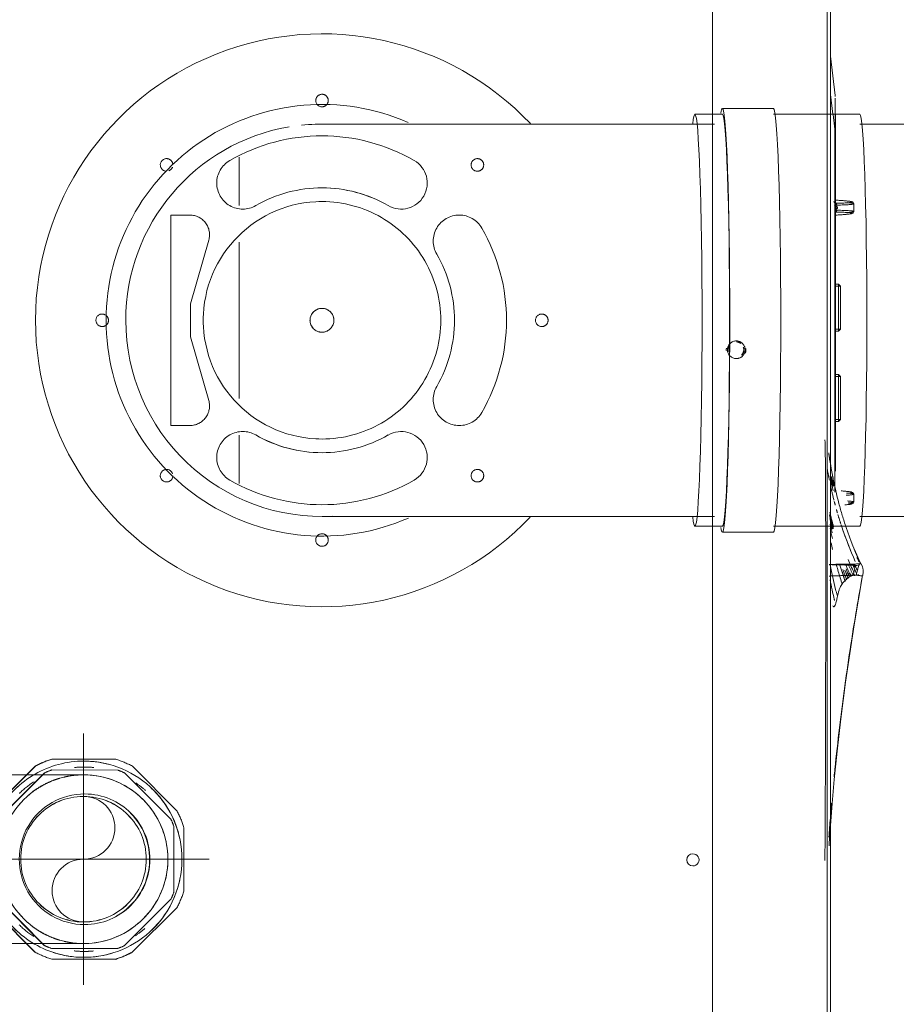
# Model space of a CAD drawing. Header units: millimetres. Extents: x 19410 to 41622, y 4748 to 42777.
# Tile 43 of 65: x 30317 to 30540, y 35870 to 36121. Entities that reach past the tile are written whole.
import ezdxf

# ---------------------------------------------------------------- set-up
doc = ezdxf.new("R2010")
doc.units = ezdxf.units.MM
doc.linetypes.add('ADSK_Осевая', pattern=[700, 500, -100, 0, -100])
doc.linetypes.add('ADSK_Скрыто', pattern=[300, 150, -150])
for name, color, linetype, lineweight in [('A-DETL-____-HDLN', 90, 'ADSK_Скрыто', 9), ('G-XREF-____-OTLN', 8, 'Continuous', 9), ('M-EQPM-____-OTLN', 50, 'Continuous', 20), ('P-PIPE-____-CNTR', 3, 'ADSK_Осевая', 20)]:
    doc.layers.add(name, color=color, linetype=linetype, lineweight=lineweight)

# ---------------------------------------------------------------- blocks, each defined once
blk = doc.blocks.new('daa-oborudovanie-komplektkoaksialnogodymoxoda-sudliniteliami-1 - 60_100-V32-В_Этаж 02_Отопление')
at = {"layer": 'M-EQPM-____-OTLN', "color": 94}
for p, q in [((114.99, 54), (102, 54)), ((102, 52.5), (95, 52.5)), ((136.98, 52.5), (114.99, 52.5)), ((600, 50), (136.98, 50)), ((136.98, -50), (600, -50)), ((95, -52.5), (102, -52.5)), ((114.99, -52.5), (136.98, -52.5)), ((102, -54), (114.99, -54))]:
    blk.add_line(p, q, dxfattribs=at)
at = {"layer": 'M-EQPM-____-OTLN', "color": 94, "flags": 128}
for points in [[(100, 50), (96, 50), (92.01, 50), (88.03, 50), (84.07, 50), (80.13, 50), (76.23, 50), (72.36, 50), (68.54, 50), (64.77, 50), (61.06, 50), (57.41, 50), (53.82, 50), (50.31, 50), (46.88, 50), (43.54, 50), (40.28, 50), (37.12, 50), (34.06, 50), (31.11, 50), (28.26, 50), (25.54, 50), (22.93, 50), (20.44, 50), (18.08, 50), (15.85, 50), (13.76, 50), (11.8, 50), (9.99, 50), (8.32, 50), (6.8, 50), (5.42, 50), (4.2, 50), (3.13, 50), (2.21, 50), (1.46, 50), (0.85, 50), (0.41, 50), (0.13, 50), (0.01, 50), (0, 50)], [(0, -50), (0.08, -50), (0.32, -50), (0.72, -50), (1.28, -50), (1.99, -50), (2.87, -50), (3.89, -50), (5.08, -50), (6.41, -50), (7.89, -50), (9.52, -50), (11.3, -50), (13.22, -50), (15.27, -50), (17.47, -50), (19.79, -50), (22.24, -50), (24.82, -50), (27.52, -50), (30.33, -50), (33.25, -50), (36.28, -50), (39.42, -50), (42.65, -50), (45.97, -50), (49.38, -50), (52.87, -50), (56.43, -50), (60.07, -50), (63.76, -50), (67.52, -50), (71.33, -50), (75.18, -50), (79.08, -50), (83, -50), (86.96, -50), (90.93, -50), (94.92, -50), (98.92, -50), (100, -50)]]:
    blk.add_lwpolyline(points, dxfattribs=at)
at = {"layer": 'M-EQPM-____-OTLN', "color": 94}
for radius, start, end in [(73, 43.3605, 180), (55, 66.4461, 180), (50, 99.6828, 180), (50, 88.0259, 95.986), (73, 180, 316.632), (55, 180, 293.6476), (50, 180, 273.1208)]:
    blk.add_arc((0, 0), radius, start, end, dxfattribs=at)
for centre, major_axis, start_param, end_param in [((102, 0), (0, 54), 0.012991, 0.213423), ((102, 0), (0, 54), 3.141593, 6.283185), ((114.99, 0), (0, 54), 3.141593, 6.283185), ((95, 0), (0, 52.5), 0, 0.298494), ((95, 0), (0, 52.5), 3.141593, 6.283185), ((102, 0), (0, 52.5), 3.141593, 6.283185), ((136.98, 0), (0, 52.5), 3.141593, 6.283185), ((95, 0), (0, 52.5), 2.842447, 3.141593), ((102, 0), (0, 54), 2.92817, 3.141593)]:
    blk.add_ellipse(centre, major_axis=major_axis, ratio=0.034899, start_param=start_param, end_param=end_param, dxfattribs=at)
blk = doc.blocks.new('City Class FR - City Class F_iam-V30-В_Этаж 02_Отопление')
at = {"layer": 'A-DETL-____-HDLN'}
for p, q in [((16.49, -107.65), (-37.14, -107.77)), ((-37.14, -107.77), (-37.13, -112.62)), ((16.5, -112.5), (16.49, -107.65)), ((-30.74, -117.41), (-14.53, -112.72)), ((-14.53, -112.72), (-6.11, -112.7)), ((-6.11, -112.7), (10.13, -117.32)), ((-39.52, -125.18), (-51.87, -125.21)), ((9.64, -125.08), (-30.22, -125.16)), ((31.29, -125.03), (18.94, -125.06)), ((-43.96, -144.65), (-43.96, -144.66)), ((23.47, -147.74), (23.47, -147.74)), ((42.42, -245.6), (-62.48, -245.83)), ((-62.42, -275.03), (-8, -274.91)), ((-62.41, -275.83), (-8, -275.71)), ((-62.41, -275.83), (-8, -275.71)), ((-41.1, -274.42), (-40.4, -274.39)), ((-8, -274.91), (42.49, -274.8)), ((-8, -275.71), (42.49, -275.6)), ((-8, -275.71), (42.49, -275.6)), ((38.72, -276.89), (-48.43, -277.11)), ((-39.23, -277.04), (2.71, -276.95)), ((-35.75, -276.93), (-35.75, -277.82)), ((-35.25, -278.26), (-35.75, -277.76)), ((-35.75, -277.82), (-35.25, -277.82)), ((-35.75, -277.82), (-35.25, -278.32)), ((-35.25, -277.82), (-35.25, -276.93)), ((-24.25, -277.79), (-35.25, -277.82)), ((-35.25, -278.32), (-35.25, -277.82)), ((-35.25, -278.32), (-24.25, -278.29)), ((-24.25, -276.91), (-24.25, -277.79)), ((-23.75, -277.73), (-24.25, -278.23)), ((-24.25, -277.79), (-23.75, -277.79)), ((-24.25, -278.29), (-23.75, -277.79)), ((-24.25, -277.79), (-24.25, -278.29)), ((-23.75, -277.79), (-23.75, -276.91)), ((-12.75, -276.89), (-12.75, -277.77)), ((-12.25, -278.21), (-12.75, -277.71)), ((-12.75, -277.77), (-12.25, -277.77)), ((-12.75, -277.77), (-12.25, -278.27)), ((-12.25, -277.77), (-12.25, -276.89)), ((-1.25, -277.74), (-12.25, -277.77)), ((-12.25, -278.27), (-12.25, -277.77)), ((-1.25, -278.24), (-12.25, -278.27)), ((-1.25, -276.86), (-1.25, -277.74)), ((-0.75, -277.68), (-1.25, -278.18)), ((-1.25, -277.74), (-0.75, -277.74)), ((-1.25, -278.24), (-0.75, -277.74)), ((-1.25, -277.74), (-1.25, -278.24)), ((-0.75, -277.74), (-0.75, -276.86)), ((38.72, -276.89), (39.09, -276.89)), ((38.75, -276.78), (42.49, -276.28)), ((47.19, -276.83), (47.21, -276.83)), ((47.3, -276.82), (47.3, -276.75)), ((-72.43, -282.56), (-72.44, -282.52)), ((-72.43, -282.62), (-72.43, -282.59)), ((-72.43, -282.68), (-72.43, -282.65)), ((-72, -283.56), (-72, -283.59))]:
    blk.add_line(p, q, dxfattribs=at)
at = {"layer": 'A-DETL-____-HDLN', "flags": 128}
for points in [[(-53.78, -276.97), (-9.63, -276.88), (38.75, -276.78)], [(-48.43, -277.11), (-9.66, -277.01), (38.72, -276.89)], [(-39.43, -277.04), (-39.37, -277.04), (-39.23, -277.04)], [(2.71, -276.95), (2.85, -276.95), (2.91, -276.94)], [(17.77, -281.62), (17.47, -281.49), (17.36, -281.36), (17.3, -281.25), (17.27, -281.16), (17.24, -281.07), (17.22, -280.97), (17.19, -280.86), (17.17, -280.74), (17.15, -280.61), (17.13, -280.47), (17.11, -280.32), (17.09, -280.16), (17.07, -279.98), (17.05, -279.79), (17.03, -279.59), (17.01, -279.38), (16.99, -279.16), (16.97, -278.93), (16.95, -278.68), (16.93, -278.43), (16.92, -278.17), (16.9, -277.9), (16.88, -277.62), (16.87, -277.33), (16.85, -277.03), (16.85, -276.96)], [(18.09, -276.83), (18.65, -277.46), (18.7, -277.46), (18.72, -277.46), (18.72, -277.46), (18.73, -277.46), (18.73, -277.46), (18.73, -277.46), (18.74, -277.46), (18.74, -277.46)], [(19.5, -276.71), (18.84, -277.46), (18.8, -277.46), (18.78, -277.46), (18.77, -277.46), (18.77, -277.46), (18.76, -277.46), (18.76, -277.46), (18.76, -277.46), (18.76, -277.46)], [(19.75, -281.62), (20.04, -281.49), (20.16, -281.35), (20.21, -281.25), (20.25, -281.15), (20.28, -281.06), (20.3, -280.96), (20.32, -280.85), (20.34, -280.74), (20.37, -280.61), (20.39, -280.47), (20.41, -280.31), (20.43, -280.15), (20.44, -279.97), (20.46, -279.78), (20.48, -279.58), (20.5, -279.37), (20.52, -279.15), (20.54, -278.92), (20.56, -278.68), (20.57, -278.42), (20.59, -278.16), (20.61, -277.89), (20.62, -277.61), (20.64, -277.32), (20.65, -277.02), (20.66, -276.96)], [(-56.23, -281.78), (-56.53, -281.65), (-56.64, -281.52), (-56.7, -281.41), (-56.73, -281.32), (-56.76, -281.23), (-56.78, -281.13), (-56.81, -281.02), (-56.83, -280.9), (-56.85, -280.77), (-56.87, -280.63), (-56.89, -280.48), (-56.91, -280.32), (-56.93, -280.14), (-56.95, -279.95), (-56.97, -279.75), (-56.99, -279.54)], [(-54.25, -281.78), (-53.96, -281.65), (-53.84, -281.51), (-53.79, -281.41), (-53.75, -281.31), (-53.72, -281.22), (-53.7, -281.12), (-53.68, -281.01), (-53.66, -280.9), (-53.63, -280.77), (-53.61, -280.63), (-53.59, -280.47), (-53.57, -280.31), (-53.56, -280.13), (-53.54, -279.95), (-53.52, -279.75), (-53.5, -279.53), (-53.48, -279.31), (-53.46, -279.08), (-53.44, -278.84), (-53.43, -278.58)], [(-56.23, -281.78), (-55.86, -281.81), (-55.48, -281.83), (-55.1, -281.83), (-54.72, -281.82), (-54.35, -281.79), (-54.25, -281.78)], [(17.77, -281.62), (18.14, -281.65), (18.52, -281.67), (18.9, -281.67), (19.28, -281.65), (19.65, -281.63), (19.75, -281.62)], [(-73.47, -284.19), (-73.55, -284.2), (-73.63, -284.21), (-73.71, -284.22), (-73.78, -284.22), (-73.86, -284.23)]]:
    blk.add_lwpolyline(points, dxfattribs=at)
at = {"layer": 'A-DETL-____-HDLN'}
for centre, major_axis, ratio, start_param, end_param in [((-10.37, -90.2), (-1.6, 0.07), 0.999987, 3.189473, 6.331065), ((-10.37, -90.2), (-1.6, 0.07), 0.999987, 0.04788, 3.189473), ((-49.93, -106.69), (-1.6, 0.07), 0.999987, 3.189473, 6.331065), ((29.27, -106.52), (-1.6, 0.07), 0.999987, 3.189473, 6.331065), ((-49.93, -106.69), (-1.6, 0.07), 0.999987, 0.04788, 1.618676), ((-49.93, -106.69), (-1.6, 0.07), 0.999987, 1.917265, 3.141593), ((29.27, -106.52), (-1.6, 0.07), 0.999987, 0.402025, 1.264023), ((29.27, -106.52), (-1.6, 0.07), 0.999987, 1.618676, 3.189473), ((-32.13, -112.6), (-4.99, 0.23), 0.999987, 0.04788, 1.897929), ((11.5, -112.51), (-4.99, 0.23), 0.999987, 1.339424, 3.189473), ((-10.24, -146.2), (-30.22, 1.38), 0.999987, 3.189473, 6.331065), ((-45.25, -126.09), (-6.62, 0.3), 0.999987, 2.665874, 5.807467), ((24.68, -125.94), (-6.62, 0.3), 0.999987, 3.713071, 6.854664), ((-10.24, -146.2), (-46.95, 2.15), 0.999987, 5.807467, 6.854664), ((-10.24, -146.2), (-46.95, 2.15), 0.999987, 2.665874, 3.713071), ((-10.24, -146.2), (-33.71, 1.54), 0.999987, 5.807467, 6.854664), ((-10.24, -146.2), (-33.71, 1.54), 0.999987, 5.807595, 6.331065), ((-10.24, -146.2), (-33.71, 1.54), 0.999987, 2.665874, 3.713071), ((-66.24, -146.32), (-1.6, 0.07), 0.999987, 3.189473, 6.331065), ((45.76, -146.08), (-1.6, 0.07), 0.999987, 3.189473, 6.331065), ((-66.24, -146.32), (-1.6, 0.07), 0.999987, 0.04788, 3.189473), ((-10.24, -146.2), (-30.22, 1.38), 0.999987, 0.04788, 3.189473), ((-10.24, -146.2), (-33.71, 1.54), 0.999987, 2.665874, 3.189473), ((45.76, -146.08), (-1.6, 0.07), 0.999987, 0.04788, 3.189473), ((24.77, -166.31), (-6.62, 0.3), 0.999987, 5.807467, 8.949059), ((-45.17, -166.46), (-6.62, 0.3), 0.999987, 0.571479, 3.713071), ((-30.36, -181.21), (-6.62, 0.3), 0.999987, 4.23667, 7.378263), ((-10.24, -146.2), (-33.71, 1.54), 0.999987, 1.095078, 2.142275), ((10.02, -181.12), (-6.62, 0.3), 0.999987, 2.142275, 5.283868), ((-49.76, -185.88), (-1.6, 0.07), 0.999987, 3.189473, 6.331065), ((29.44, -185.71), (-1.6, 0.07), 0.999987, 3.189473, 6.331065), ((-49.76, -185.88), (-1.6, 0.07), 0.999987, 0.04788, 3.189473), ((-10.24, -146.2), (-46.95, 2.15), 0.999987, 1.095078, 2.142275), ((29.44, -185.71), (-1.6, 0.07), 0.999987, 0.04788, 3.189473), ((-10.12, -202.2), (-1.6, 0.07), 0.999987, 3.189473, 6.331065), ((-10.12, -202.2), (-1.6, 0.07), 0.999987, 0.04788, 3.189473), ((-17.52, -251.77), (-2.25, 0.1), 0.999987, 3.189473, 6.331065), ((-17.51, -251.71), (-2, 0.09), 0.999987, 4.142626, 4.986416), ((-17.51, -251.66), (-2, 0.09), 0.999987, 4.177243, 4.89457), ((-17.52, -251.72), (-2.5, 0.11), 0.999987, 4.581485, 4.843332), ((-17.52, -251.77), (-2.25, 0.1), 0.999987, 0.04788, 3.189473), ((-17.51, -251.66), (-2, 0.09), 0.999987, 0.864511, 1.970028), ((-17.51, -251.71), (-2, 0.09), 0.999987, 0.899128, 1.95187), ((-17.51, -251.71), (-2, 0.09), 0.999987, 2.52273, 3.141593), ((-17.52, -251.72), (-2.5, 0.11), 0.999987, 1.271607, 1.737534), ((17.35, -276.94), (0.499, 0.026), 0.526838, 3.080388, 3.141593), ((17.14, -272.26), (-0.18, 8.87), 0.051989, 2.126511, 4.14449), ((18.13, -277.01), (-0.5, 0.007), 0.537135, 0.061675, 1.509599), ((17.58, -272.25), (-0.19, 9.37), 0.051989, 3.135501, 4.14449), ((19.37, -277.01), (0.5, 0.009), 0.537128, 4.772998, 6.220923), ((19.89, -272.24), (0.15, 9.37), 0.052485, 2.138704, 3.147693), ((20.33, -272.25), (0.14, 8.88), 0.052485, 2.138704, 4.156683), ((20.16, -276.93), (-0.499, 0.024), 0.526816, 3.141593, 3.20338), ((-56.86, -272.42), (-0.18, 8.87), 0.051989, 2.688037, 3.615339), ((-56.42, -272.41), (-0.19, 9.37), 0.051989, 2.576385, 3.135162), ((-56.42, -272.41), (-0.19, 9.37), 0.051989, 3.135501, 3.734914), ((-54.11, -272.4), (0.15, 9.37), 0.052485, 2.490282, 3.147693), ((-54.11, -272.4), (0.15, 9.37), 0.052485, 3.148085, 3.729955), ((-53.67, -272.41), (0.14, 8.88), 0.052485, 2.573472, 3.711263), ((17.58, -272.25), (-0.19, 9.37), 0.051989, 2.548225, 3.135162), ((19.89, -272.24), (0.15, 9.37), 0.052485, 3.148085, 3.729955)]:
    blk.add_ellipse(centre, major_axis=major_axis, ratio=ratio, start_param=start_param, end_param=end_param, dxfattribs=at)
for points, knots in [([(-59.55, -275.61), (-60.35, -275.75), (-61.56, -275.96), (-62.74, -276.19), (-63.15, -276.27)], [0.65159608, 0.65159608, 0.65159608, 0.65159608, 0.6875, 0.70622811, 0.70622811, 0.70622811, 0.70622811]), ([(-63.1, -276.55), (-62.62, -276.42), (-61.48, -276.13), (-60.32, -275.86), (-59.63, -275.7)], [-0.7725632, -0.7725632, -0.7725632, -0.7725632, -0.75, -0.71816078, -0.71816078, -0.71816078, -0.71816078]), ([(-62.73, -279.84), (-60.71, -279.15), (-54.46, -277.25), (-48.05, -275.99), (-43.7, -275.36)], [0.1524432, 0.1524432, 0.1524432, 0.1524432, 0.25, 0.4509828, 0.4509828, 0.4509828, 0.4509828]), ([(-62.65, -276.64), (-62.08, -276.49), (-60.82, -276.16), (-59.53, -275.85), (-58.83, -275.69)], [-0.77724897, -0.77724897, -0.77724897, -0.77724897, -0.75, -0.71728446, -0.71728446, -0.71728446, -0.71728446]), ([(-49.56, -275.74), (-50.28, -275.87), (-51.56, -276.12), (-52.84, -276.39), (-53.41, -276.52)], [0.63333895, 0.63333895, 0.63333895, 0.63333895, 0.66666667, 0.69357634, 0.69357634, 0.69357634, 0.69357634]), ([(-49.73, -275.9), (-50.32, -276.01), (-51.16, -276.18), (-52.01, -276.36), (-52.27, -276.41)], [0.63917647, 0.63917647, 0.63917647, 0.63917647, 0.66666667, 0.67892638, 0.67892638, 0.67892638, 0.67892638]), ([(-49.75, -276.02), (-50.3, -276.12), (-51.14, -276.29), (-51.98, -276.47), (-52.27, -276.53)], [0.64100277, 0.64100277, 0.64100277, 0.64100277, 0.66666667, 0.6804972, 0.6804972, 0.6804972, 0.6804972]), ([(-50.69, -276.3), (-50.91, -276.35), (-51.39, -276.44), (-51.87, -276.55), (-52.13, -276.6)], [0.65642177, 0.65642177, 0.65642177, 0.65642177, 0.66666667, 0.67892034, 0.67892034, 0.67892034, 0.67892034]), ([(-50.64, -276.38), (-50.87, -276.43), (-51.36, -276.53), (-51.85, -276.64), (-52.1, -276.69)], [0.65582065, 0.65582065, 0.65582065, 0.65582065, 0.66666667, 0.67885603, 0.67885603, 0.67885603, 0.67885603]), ([(-50.59, -276.46), (-50.83, -276.51), (-51.34, -276.62), (-51.84, -276.73), (-52.1, -276.78)], [0.6552338, 0.6552338, 0.6552338, 0.6552338, 0.66666667, 0.67899935, 0.67899935, 0.67899935, 0.67899935]), ([(-49.57, -276.35), (-50.15, -276.46), (-50.95, -276.63), (-51.75, -276.8), (-51.97, -276.85)], [0.63938648, 0.63938648, 0.63938648, 0.63938648, 0.66666667, 0.67711014, 0.67711014, 0.67711014, 0.67711014]), ([(18.07, -276.88), (18.1, -276.94), (18.16, -277.03), (18.29, -277.14), (18.48, -277.25), (18.63, -277.27), (18.75, -277.28)], [0.1875, 0.1875, 0.1875, 0.1875, 0.375, 0.53125, 0.6875, 1, 1, 1, 1]), ([(18.75, -277.28), (18.82, -277.27), (18.94, -277.26), (19.11, -277.2), (19.26, -277.1), (19.33, -277.02), (19.36, -276.98)], [0, 0, 0, 0, 0.1875, 0.375, 0.53125, 0.6875, 0.6875, 0.6875, 0.6875]), ([(42.55, -276.86), (42.39, -276.86), (41.98, -276.86), (41.29, -276.86), (40.61, -276.86), (40.05, -276.85), (39.63, -276.84), (39.27, -276.83), (38.98, -276.81), (38.83, -276.8), (38.75, -276.78)], [0.7113946, 0.7113946, 0.7113946, 0.7113946, 0.75, 0.8125, 0.875, 0.90625, 0.9375, 0.96875, 0.984375, 1, 1, 1, 1])]:
    blk.add_open_spline(points, degree=3, knots=knots, dxfattribs=at)
for points in [[(-62.48, -276.16), (-61.85, -276.01), (-61.22, -275.86), (-60.57, -275.71)], [(-62.45, -275.9), (-62.28, -275.86), (-62.1, -275.82), (-61.92, -275.78)], [(-55.82, -276.73), (-54.64, -276.43), (-53.46, -276.15), (-52.26, -275.89)], [(-50.53, -275.84), (-50.98, -275.93), (-51.43, -276.01), (-51.88, -276.1)], [(-50.68, -275.55), (-49.66, -275.35), (-48.64, -275.15), (-47.61, -274.97)], [(-44, -275.4), (-44.33, -275.45), (-44.65, -275.5), (-44.98, -275.55)], [(-61.99, -278.54), (-61.15, -278.26), (-60.3, -277.99), (-59.45, -277.74)], [(-59.02, -277.61), (-58.75, -277.53), (-58.47, -277.45), (-58.2, -277.38)], [(-57.06, -277.06), (-56.75, -276.98), (-56.44, -276.89), (-56.13, -276.81)], [(17.6, -276.88), (17.62, -276.93), (17.63, -276.98), (17.63, -277.02)], [(18.09, -277.28), (18.1, -277.18), (18.08, -277.08), (18.04, -276.99)], [(19.45, -276.98), (19.42, -277.08), (19.4, -277.18), (19.4, -277.28)], [(19.87, -277.02), (19.86, -276.97), (19.88, -276.88), (19.97, -276.74), (20.11, -276.63), (20.22, -276.58), (20.28, -276.57)], [(38.72, -276.89), (38.73, -276.89), (38.73, -276.88), (38.74, -276.87)], [(42.5, -276.88), (41.42, -276.88), (40.16, -276.89), (38.72, -276.89)], [(47.18, -276.82), (47.15, -276.83), (47.12, -276.83), (47.08, -276.83)], [(47.24, -276.82), (47.24, -276.82), (47.23, -276.82), (47.21, -276.83)], [(-62.54, -278.72), (-62.41, -278.67), (-62.28, -278.63), (-62.14, -278.59)], [(-74.84, -283.08), (-74.83, -283.12), (-74.83, -283.13), (-74.83, -283.13)], [(-74.83, -283.13), (-74.83, -283.13), (-74.82, -283.1), (-74.82, -283.06)], [(-72.86, -282.2), (-72.89, -282.19), (-72.92, -282.18), (-72.96, -282.17)], [(-72.58, -282.34), (-72.6, -282.32), (-72.63, -282.3), (-72.67, -282.29)], [(-72.52, -282.38), (-72.54, -282.36), (-72.56, -282.35), (-72.58, -282.34)], [(-72.51, -283.06), (-72.47, -283.07), (-72.41, -283.1), (-72.36, -283.12), (-72.33, -283.13)], [(-72.46, -282.45), (-72.47, -282.44), (-72.47, -282.43), (-72.48, -282.42)], [(-72.42, -282.78), (-72.43, -282.78), (-72.43, -282.74), (-72.43, -282.69)], [(-72.42, -282.74), (-72.42, -282.77), (-72.42, -282.78), (-72.42, -282.78)], [(-72.21, -283.18), (-72.18, -283.2), (-72.16, -283.21), (-72.13, -283.23)], [(-72.13, -283.23), (-72.11, -283.24), (-72.08, -283.27), (-72.05, -283.3), (-72.04, -283.31)], [(-75, -284.12), (-75, -284.12), (-75, -284.09), (-75, -284.04)], [(-72, -283.59), (-72, -283.65), (-72.01, -283.69), (-72.01, -283.69)], [(-72.01, -283.69), (-72.01, -283.7), (-72.01, -283.69), (-72.01, -283.66)]]:
    blk.add_open_spline(points, degree=3, dxfattribs=at)
at = {"layer": 'G-XREF-____-OTLN'}
for p, q in [((-62.53, -245.83), (-192.63, -246.11)), ((157.57, -245.35), (42.47, -245.6)), ((-203.47, -275.34), (-62.46, -275.03)), ((-203.46, -276.13), (-62.46, -275.83)), ((-203.46, -276.13), (-62.46, -275.83)), ((42.53, -274.8), (168.53, -274.53)), ((42.54, -275.6), (168.54, -275.33)), ((42.54, -275.6), (168.54, -275.33)), ((42.54, -276.27), (47.56, -275.59)), ((57.34, -275.57), (47.29, -276.82)), ((47.3, -276.82), (57.33, -275.57)), ((47.19, -276.83), (47.21, -276.83)), ((47.3, -276.82), (47.3, -276.75)), ((-72.43, -282.56), (-72.44, -282.52)), ((-72.43, -282.62), (-72.43, -282.59)), ((-72.43, -282.68), (-72.43, -282.65)), ((-72, -283.56), (-72, -283.59))]:
    blk.add_line(p, q, dxfattribs=at)
at = {"layer": 'G-XREF-____-OTLN', "flags": 128}
for points in [[(-147.61, -274.58), (-146.91, -274.59), (-142.2, -274.65), (-134.02, -274.7), (-122.97, -274.72), (-116.49, -274.72), (-104.94, -274.72), (-89.02, -274.71), (-75.18, -274.69)], [(-143.85, -275.72), (-143.21, -275.74), (-133.08, -276.42), (-126.96, -276.95), (-119.75, -277.66), (-111.53, -278.58), (-102.2, -279.77), (-87.51, -281.94), (-74.99, -284.07)], [(-72.19, -274.69), (-72.81, -274.69), (-73.4, -274.69), (-74.44, -274.69), (-75.18, -274.7)], [(-72.19, -274.69), (-64.49, -274.65), (-57.96, -274.62), (-52.55, -274.58), (-48.02, -274.54), (-41.82, -274.44), (-41.1, -274.42)], [(-72.01, -283.7), (-72.76, -284.01), (-73.12, -284.12), (-73.3, -284.16), (-73.47, -284.19), (-73.55, -284.2), (-73.63, -284.21), (-73.71, -284.22), (-73.78, -284.22), (-73.86, -284.23), (-74.01, -284.23), (-75.01, -284.13)]]:
    blk.add_lwpolyline(points, dxfattribs=at)
at = {"layer": 'G-XREF-____-OTLN'}
for start_param, end_param in [(3.189473, 6.331065), (0.04788, 3.189473)]:
    blk.add_ellipse((-147.54, -241), major_axis=(-1.55, 0.07), ratio=0.999987, start_param=start_param, end_param=end_param, dxfattribs=at)
for points in [[(-136.82, -275.99), (-138.43, -275.86), (-140.04, -275.74), (-141.65, -275.62)], [(-72.08, -280.49), (-72.09, -279.99), (-72.11, -278.95), (-72.14, -277.48), (-72.16, -276.28), (-72.17, -275.83), (-72.18, -275.74)], [(-133, -276.3), (-133.91, -276.23), (-134.81, -276.15), (-135.71, -276.08)], [(-76.48, -279.64), (-75.12, -279.16), (-73.74, -278.7), (-72.34, -278.26)], [(-68.35, -276.4), (-67.8, -276.27), (-67.26, -276.14), (-66.7, -276.02)], [(46.62, -276.84), (46.41, -276.84), (45.9, -276.85), (45.21, -276.85), (44.82, -276.86)], [(47.18, -276.82), (47.15, -276.83), (47.12, -276.83), (47.08, -276.83)], [(47.24, -276.82), (47.24, -276.82), (47.23, -276.82), (47.21, -276.83)], [(-76.1, -280.01), (-75.24, -279.68), (-74.36, -279.37), (-73.48, -279.06)], [(-73.96, -278.87), (-74.67, -279.07), (-75.37, -279.28), (-76.07, -279.49)], [(-74.47, -279.96), (-74.9, -280.1), (-75.32, -280.24), (-75.75, -280.39)], [(-75.74, -280.36), (-75.05, -280.09), (-74.36, -279.82), (-73.66, -279.57)], [(-75.4, -280.69), (-74.69, -280.4), (-73.99, -280.11), (-73.27, -279.84)], [(-74.37, -280.39), (-74.7, -280.51), (-75.03, -280.63), (-75.36, -280.75)], [(-74.3, -280.84), (-74.58, -280.94), (-74.85, -281.05), (-75.13, -281.16)], [(-75.09, -280.99), (-74.15, -280.58), (-73.19, -280.18), (-72.23, -279.8)], [(-74.91, -281.66), (-74.01, -281.23), (-73.1, -280.81), (-72.18, -280.42)], [(-74.13, -281.85), (-73.07, -281.32), (-71.99, -280.83), (-70.91, -280.35)], [(-72.06, -281.92), (-72.06, -281.48), (-72.07, -280.99), (-72.08, -280.49)], [(-72, -283.59), (-69, -282.17), (-65.91, -280.93), (-62.77, -279.86)], [(-71.38, -282.2), (-68.48, -280.88), (-65.55, -279.73), (-62.59, -278.73)], [(-69.56, -281.4), (-67.6, -280.56), (-65.61, -279.79), (-63.6, -279.08)], [(-74.32, -281.72), (-74.56, -281.83), (-74.79, -281.93), (-75.03, -282.04)], [(-74.94, -282.41), (-74.76, -282.45), (-74.59, -282.5), (-74.44, -282.54)], [(-74.13, -281.85), (-74.24, -281.83), (-74.47, -281.77), (-74.76, -281.7), (-74.91, -281.66)], [(-74.83, -283.13), (-74.83, -283.13), (-74.82, -283.1), (-74.82, -283.06)], [(-72.15, -281.49), (-72.92, -281.82), (-73.68, -282.17), (-74.44, -282.54)], [(-74.44, -282.54), (-74.29, -282.58), (-74.01, -282.65), (-73.78, -282.71), (-73.67, -282.74)], [(-73.38, -282.05), (-73.57, -281.99), (-73.8, -281.94), (-74.13, -281.85)], [(-72.11, -281.99), (-72.63, -282.23), (-73.15, -282.48), (-73.67, -282.74)], [(-73.67, -282.74), (-73.34, -282.82), (-72.88, -282.94), (-72.61, -283.03), (-72.51, -283.06)], [(-72.96, -282.17), (-72.67, -282.02), (-72.38, -281.88), (-72.09, -281.74)], [(-72.86, -282.2), (-72.89, -282.19), (-72.92, -282.18), (-72.96, -282.17)], [(-72.79, -282.23), (-72.55, -282.12), (-72.32, -282), (-72.08, -281.88)], [(-72.58, -282.34), (-72.6, -282.32), (-72.66, -282.29), (-72.74, -282.25), (-72.79, -282.23)], [(-72.52, -282.38), (-72.54, -282.36), (-72.56, -282.35), (-72.58, -282.34)], [(-72.51, -283.06), (-72.47, -283.07), (-72.41, -283.1), (-72.36, -283.12), (-72.33, -283.13)], [(-72.46, -282.45), (-72.47, -282.44), (-72.47, -282.43), (-72.48, -282.42)], [(-72.42, -282.78), (-72.43, -282.78), (-72.43, -282.74), (-72.43, -282.69)], [(-72.33, -283.13), (-72.29, -283.15), (-72.21, -283.18), (-72.16, -283.21), (-72.13, -283.23)], [(-72.13, -283.23), (-72.11, -283.24), (-72.08, -283.27), (-72.05, -283.3), (-72.04, -283.31)], [(-72.03, -283.06), (-72.04, -282.75), (-72.05, -282.36), (-72.06, -281.92)], [(-68.55, -282.05), (-69.71, -282.54), (-70.86, -283.05), (-72, -283.59)], [(-70.39, -282.62), (-70.75, -282.79), (-71.12, -282.96), (-71.49, -283.13)], [(-70.37, -282.69), (-70.74, -282.86), (-71.11, -283.03), (-71.49, -283.21)], [(-68.31, -281.87), (-69.37, -282.32), (-70.43, -282.79), (-71.48, -283.28)], [(-72, -283.59), (-72, -283.65), (-72.01, -283.69), (-72.01, -283.69)]]:
    blk.add_open_spline(points, degree=3, dxfattribs=at)
for points, knots in [([(-76.1, -275.78), (-77.8, -276.12), (-79.54, -276.5), (-81.25, -276.9), (-81.35, -276.93)], [-0.20717011, -0.20717011, -0.20717011, -0.20717011, -0.125, -0.1203425, -0.1203425, -0.1203425, -0.1203425]), ([(-79.99, -277.58), (-79.5, -277.45), (-77.03, -276.82), (-74.48, -276.23), (-72.38, -275.8)], [-0.8999686, -0.8999686, -0.8999686, -0.8999686, -0.875, -0.7741154, -0.7741154, -0.7741154, -0.7741154]), ([(-75.13, -275.59), (-75.12, -275.89), (-75.09, -276.66), (-75.04, -278.1), (-74.98, -279.73), (-74.92, -281.26), (-74.87, -282.52), (-74.84, -283.08), (-74.83, -283.13), (-74.83, -283.13)], [-0.7577692, -0.7577692, -0.7577692, -0.7577692, -0.6666667, -0.5555556, -0.4444444, -0.3333333, -0.2222222, -0.1111111, -0.066232, -0.066232, -0.066232, -0.066232]), ([(-72.21, -275.58), (-72.22, -275.86), (-72.24, -276.59), (-72.28, -277.96), (-72.32, -279.53), (-72.36, -281.01), (-72.4, -282.22), (-72.42, -282.73), (-72.42, -282.78), (-72.42, -282.78)], [0.2459088, 0.2459088, 0.2459088, 0.2459088, 0.3333333, 0.4444444, 0.5555556, 0.6666667, 0.7777778, 0.8888889, 0.928379, 0.928379, 0.928379, 0.928379]), ([(-65.58, -276.37), (-65.15, -276.27), (-64.27, -276.06), (-63.37, -275.85), (-62.9, -275.75)], [-0.77045805, -0.77045805, -0.77045805, -0.77045805, -0.75, -0.72825746, -0.72825746, -0.72825746, -0.72825746]), ([(-64.11, -276.3), (-63.86, -276.24), (-63.33, -276.11), (-62.79, -275.98), (-62.5, -275.91)], [-0.76186594, -0.76186594, -0.76186594, -0.76186594, -0.75, -0.73648801, -0.73648801, -0.73648801, -0.73648801]), ([(-75, -284.04), (-75.57, -283.94), (-77.9, -283.52), (-83.74, -282.5), (-92.53, -281.09), (-103.11, -279.57), (-113.72, -278.24), (-121.45, -277.4), (-125.64, -276.98), (-126.29, -276.92)], [-113.969137, -113.969137, -113.969137, -113.969137, -112.219955, -106.876147, -96.188533, -85.500918, -74.813303, -64.125688, -62.174224, -62.174224, -62.174224, -62.174224]), ([(-82.76, -276.52), (-82.84, -276.57), (-82.96, -276.67), (-82.96, -276.86), (-82.58, -277.1), (-81.72, -277.36), (-80.31, -277.68), (-78.96, -277.98), (-78, -278.32), (-77.5, -278.6), (-77.09, -278.9), (-76.53, -279.3), (-75.95, -279.85), (-75.41, -280.57), (-75.03, -281.3), (-74.89, -281.98), (-74.92, -282.8), (-75.07, -283.64), (-75, -284.21), (-75, -284.11), (-75, -284.04)], [0.2, 0.2, 0.2, 0.2, 0.2125, 0.225, 0.25, 0.275, 0.3, 0.35, 0.375, 0.4, 0.425, 0.45, 0.5, 0.55, 0.6, 0.65, 0.7, 0.8, 0.9, 1, 1, 1, 1]), ([(-77.28, -278.89), (-76.18, -278.54), (-74.55, -278.04), (-72.89, -277.57), (-72.36, -277.43)], [-0.93240576, -0.93240576, -0.93240576, -0.93240576, -0.875, -0.84881429, -0.84881429, -0.84881429, -0.84881429]), ([(44.82, -276.86), (44.44, -276.86), (43.79, -276.86), (43, -276.86), (42.67, -276.86), (42.59, -276.86)], [0.5, 0.5, 0.5, 0.5, 0.625, 0.6875, 0.7079097, 0.7079097, 0.7079097, 0.7079097]), ([(-74.82, -283.06), (-74.82, -283.01), (-74.81, -282.95), (-74.83, -282.85), (-74.88, -282.8), (-74.92, -282.77)], [-1, -1, -1, -1, -0.8, -0.7, -0.6, -0.6, -0.6, -0.6]), ([(-72.01, -283.69), (-72.01, -283.7), (-72.02, -283.65), (-72.02, -283.36), (-72.03, -283.06)], [0.0718029, 0.0718029, 0.0718029, 0.0718029, 0.1111111, 0.2222222, 0.2222222, 0.2222222, 0.2222222])]:
    blk.add_open_spline(points, degree=3, knots=knots, dxfattribs=at)
blk = doc.blocks.new('City Class FR - City Class 25 FR-V31-В_Этаж 02_Отопление')
at = {"layer": 'A-DETL-____-HDLN'}
for p, q in [((-13.29, -146.04), (-13.29, -146.06)), ((-7.2, -146.34), (-7.2, -146.32))]:
    blk.add_line(p, q, dxfattribs=at)
for centre, start_param, end_param in [((-10.24, -146.2), 3.1873, 6.328892), ((-10.24, -146.18), 6.067093, 6.328892), ((-10.24, -146.18), 4.758096, 5.805294), ((-10.24, -146.18), 3.1873, 4.496297), ((-10.24, -146.18), 0.045707, 1.354704), ((-10.24, -146.2), 0.045707, 3.1873), ((-10.24, -146.18), 1.616504, 3.1873)]:
    blk.add_ellipse(centre, major_axis=(-3.04, 0.14), ratio=0.999987, start_param=start_param, end_param=end_param, dxfattribs=at)
blk.add_blockref('City Class FR - City Class F_iam-V30-В_Этаж 02_Отопление', (0, 0))
blk = doc.blocks.new('ADSK_Полипропилен_Муфта с накидной гайкой - 32 x 1_-V41-В_Этаж 02_Отопление')
at = {"layer": 'A-DETL-____-HDLN', "color": 1}
for p, q in [((30341.53, 35932.16), (30325.37, 35932.19)), ((30309.59, 35919.05), (30321.05, 35930.45)), ((30321.13, 35930.45), (30309.68, 35919.04)), ((30342.04, 35929.4), (30325.25, 35929.43)), ((30334.61, 35931.64), (30334.59, 35931.64)), ((30357.17, 35918.94), (30345.76, 35930.39)), ((30311.51, 35916.86), (30323.41, 35928.71)), ((30323.49, 35928.71), (30311.59, 35916.86)), ((30355.64, 35916.76), (30343.79, 35928.67)), ((30309.68, 35919.04), (30309.59, 35919.05)), ((30307.79, 35898.65), (30307.83, 35914.81)), ((30307.91, 35914.81), (30307.88, 35898.65)), ((30310.74, 35898.32), (30310.78, 35915.11)), ((30310.86, 35915.11), (30310.82, 35898.32)), ((30356.32, 35898.22), (30356.36, 35915.01)), ((30358.88, 35898.54), (30358.91, 35914.7)), ((30307.88, 35898.65), (30307.79, 35898.65)), ((30320.94, 35882.96), (30309.54, 35894.41)), ((30309.54, 35894.41), (30309.62, 35894.41)), ((30309.62, 35894.41), (30321.03, 35882.95)), ((30323.31, 35884.67), (30311.46, 35896.57)), ((30311.55, 35896.56), (30323.4, 35884.66)), ((30343.69, 35884.62), (30355.59, 35896.47)), ((30345.66, 35882.9), (30357.11, 35894.3)), ((30321.03, 35882.95), (30320.94, 35882.96)), ((30325.15, 35883.93), (30341.94, 35883.9)), ((30332.2, 35881.7), (30332.21, 35881.7)), ((30325.26, 35881.19), (30341.42, 35881.16))]:
    blk.add_line(p, q, dxfattribs=at)
for centre, major_axis, start_param, end_param in [((30333.31, 35906.68), (1.28, 26.72), 0.352619, 0.524193), ((30333.4, 35906.67), (1.28, 26.72), 0.352619, 0.524193), ((30333.4, 35906.67), (1.28, 26.72), 5.850406, 6.02198), ((30333.41, 35906.67), (1.2, 24.97), 0.045707, 3.1873), ((30333.59, 35906.66), (1.16, 24.22), 0.399272, 0.47754), ((30333.44, 35906.67), (1.12, 23.47), 0.045707, 0.151682), ((30333.41, 35906.67), (1.2, 24.97), 3.1873, 6.328892), ((30333.4, 35906.67), (1.2, 24.97), 6.067093, 6.328893), ((30333.44, 35906.67), (1.12, 23.47), 6.222917, 6.328892), ((30333.59, 35906.66), (1.16, 24.22), 5.897059, 5.975328), ((30333.4, 35906.67), (1.2, 24.97), 0.77641, 1.409738), ((30333.44, 35906.67), (1.12, 23.47), 0.619368, 0.823551), ((30333.44, 35906.67), (1.12, 23.47), 5.601668, 5.734654), ((30333.4, 35906.67), (1.2, 24.97), 4.969368, 5.572651), ((30333.59, 35906.66), (0.8, 16.63), 0.045707, 3.1873), ((30333.59, 35906.66), (0.8, 16.63), 3.1873, 6.328892), ((30333.31, 35906.68), (1.28, 26.72), 1.138017, 1.309591), ((30333.4, 35906.67), (1.28, 26.72), 1.138017, 1.309591), ((30333.51, 35906.67), (1.16, 24.22), 1.18467, 1.262939), ((30333.59, 35906.66), (1.16, 24.22), 1.18467, 1.262939), ((30333.51, 35906.67), (0.8, 16.63), 3.710899, 5.543494), ((30333.59, 35906.66), (1.16, 24.22), 5.111661, 5.189929), ((30333.4, 35906.67), (1.28, 26.72), 5.065008, 5.236582), ((30333.4, 35906.67), (1.2, 24.97), 1.823311, 2.456422), ((30333.4, 35906.67), (1.2, 24.97), 3.921852, 4.546781), ((30333.31, 35906.68), (1.28, 26.72), 1.923416, 2.09499), ((30333.4, 35906.67), (1.28, 26.72), 1.923416, 2.09499), ((30333.51, 35906.67), (1.16, 24.22), 1.970068, 2.048337), ((30333.59, 35906.66), (1.16, 24.22), 1.970068, 2.048337), ((30333.59, 35906.66), (1.16, 24.22), 4.326263, 4.404531), ((30333.4, 35906.67), (1.28, 26.72), 4.27961, 4.451184), ((30333.44, 35906.67), (1.12, 23.47), 2.410229, 2.612698), ((30333.44, 35906.67), (1.12, 23.47), 3.782479, 3.911793), ((30333.59, 35906.66), (1.16, 24.22), 2.755467, 2.833735), ((30333.59, 35906.66), (1.16, 24.22), 3.540865, 3.619133), ((30333.4, 35906.67), (1.28, 26.72), 2.708814, 2.880388), ((30333.4, 35906.67), (1.2, 24.97), 2.872427, 3.1873), ((30333.44, 35906.67), (1.12, 23.47), 3.08328, 3.1873), ((30333.4, 35906.67), (1.2, 24.97), 3.1873, 3.50134), ((30333.44, 35906.67), (1.12, 23.47), 3.1873, 3.29132), ((30333.31, 35906.68), (1.28, 26.72), 3.494212, 3.665786), ((30333.4, 35906.67), (1.28, 26.72), 3.494212, 3.665786)]:
    blk.add_ellipse(centre, major_axis=major_axis, ratio=0.999987, start_param=start_param, end_param=end_param, dxfattribs=at)
blk = doc.blocks.new('ADSK_Полипропилен_Отвод - Универсальный-V37-В_Этаж 02_Отопление')
at = {"layer": 'A-DETL-____-HDLN', "color": 1}
for p, q in [((20839.76, 36187.82), (20797.26, 36187.82)), ((20839.76, 36166.32), (20839.76, 36187.82)), ((20797.26, 36182.32), (20797.26, 36150.32)), ((20839.76, 36144.82), (20839.76, 36166.32)), ((20797.26, 36144.82), (20839.76, 36144.82))]:
    blk.add_line(p, q, dxfattribs=at)
at = {"layer": 'A-DETL-____-HDLN', "color": 1, "flags": 128}
blk.add_lwpolyline([(20797.26, 36144.82), (20796.4, 36144.83), (20795.54, 36144.88), (20794.68, 36144.97), (20793.83, 36145.09), (20792.99, 36145.24), (20792.15, 36145.43), (20791.31, 36145.65), (20790.49, 36145.91), (20789.68, 36146.19), (20788.88, 36146.51), (20788.1, 36146.86), (20787.33, 36147.25), (20786.57, 36147.66), (20785.84, 36148.1), (20785.12, 36148.57), (20784.42, 36149.07), (20783.74, 36149.6), (20783.08, 36150.15), (20782.44, 36150.73), (20781.83, 36151.34), (20781.25, 36151.97), (20780.69, 36152.62), (20780.15, 36153.29), (20779.64, 36153.99), (20779.16, 36154.7), (20778.71, 36155.43), (20778.29, 36156.18), (20777.9, 36156.95), (20777.55, 36157.73), (20777.22, 36158.53), (20776.92, 36159.33), (20776.66, 36160.15), (20776.43, 36160.98), (20776.23, 36161.82), (20776.07, 36162.66), (20775.94, 36163.51), (20775.85, 36164.37), (20775.78, 36165.22), (20775.76, 36166.08), (20775.77, 36166.94), (20775.81, 36167.8), (20775.88, 36168.66), (20776, 36169.51), (20776.14, 36170.36), (20776.32, 36171.2), (20776.53, 36172.03), (20776.78, 36172.86), (20777.05, 36173.67), (20777.36, 36174.47), (20777.71, 36175.26), (20778.08, 36176.04), (20778.48, 36176.8), (20778.92, 36177.54), (20779.38, 36178.26), (20779.87, 36178.97), (20780.39, 36179.65), (20780.94, 36180.32), (20781.51, 36180.96), (20782.11, 36181.58), (20782.73, 36182.17), (20783.38, 36182.74), (20784.05, 36183.28), (20784.74, 36183.79), (20785.45, 36184.28), (20786.17, 36184.74), (20786.92, 36185.17), (20787.68, 36185.57), (20788.46, 36185.93), (20789.25, 36186.27), (20790.05, 36186.57), (20790.87, 36186.85), (20791.7, 36187.08), (20792.53, 36187.29), (20793.37, 36187.46), (20794.22, 36187.6), (20795.08, 36187.7), (20795.93, 36187.78), (20796.79, 36187.81)], dxfattribs=at)
at = {"layer": 'A-DETL-____-HDLN', "color": 1}
for radius, start, end in [(21.5, 0, 180), (16, 90, 270), (16, 270, 90), (21.5, 180, 0)]:
    blk.add_arc((20797.26, 36166.32), radius, start, end, dxfattribs=at)
for points, knots in [([(20802.2, 36187.24), (20801.76, 36187.34), (20800.12, 36187.68), (20798.46, 36187.82), (20797.26, 36187.82)], [0.8286413, 0.8286413, 0.8286413, 0.8286413, 0.875, 1, 1, 1, 1]), ([(20811.9, 36182.06), (20811.65, 36182.29), (20811.14, 36182.75), (20810.35, 36183.38), (20809.27, 36184.17), (20807.89, 36185.04), (20806.18, 36185.91), (20804.66, 36186.52), (20803.72, 36186.83), (20803.36, 36186.93)], [0.46875, 0.46875, 0.46875, 0.46875, 0.5, 0.53125, 0.5625, 0.625, 0.6875, 0.75, 0.7880936, 0.7880936, 0.7880936, 0.7880936]), ([(20815.27, 36178.06), (20815.09, 36178.33), (20814.7, 36178.9), (20814.07, 36179.73), (20813.5, 36180.41), (20813.15, 36180.8), (20813.03, 36180.92)], [0.3171073, 0.3171073, 0.3171073, 0.3171073, 0.34375, 0.375, 0.40625, 0.4209332, 0.4209332, 0.4209332, 0.4209332]), ([(20817.66, 36173.11), (20817.59, 36173.32), (20817.38, 36173.91), (20817, 36174.85), (20816.56, 36175.81), (20816.26, 36176.38), (20816.13, 36176.61)], [0.17077004, 0.17077004, 0.17077004, 0.17077004, 0.1875, 0.21875, 0.25, 0.27073888, 0.27073888, 0.27073888, 0.27073888]), ([(20816.13, 36156.03), (20816.26, 36156.25), (20816.56, 36156.82), (20817, 36157.78), (20817.38, 36158.73), (20817.59, 36159.32), (20817.66, 36159.52)], [0.72926112, 0.72926112, 0.72926112, 0.72926112, 0.75, 0.78125, 0.8125, 0.82922996, 0.82922996, 0.82922996, 0.82922996]), ([(20813.03, 36151.71), (20813.15, 36151.83), (20813.5, 36152.22), (20814.07, 36152.9), (20814.7, 36153.73), (20815.09, 36154.3), (20815.27, 36154.57)], [0.5790668, 0.5790668, 0.5790668, 0.5790668, 0.59375, 0.625, 0.65625, 0.6828927, 0.6828927, 0.6828927, 0.6828927]), ([(20803.36, 36145.7), (20803.72, 36145.81), (20804.66, 36146.11), (20806.18, 36146.73), (20807.89, 36147.59), (20809.27, 36148.47), (20810.35, 36149.25), (20811.14, 36149.88), (20811.65, 36150.34), (20811.9, 36150.58)], [0.2119064, 0.2119064, 0.2119064, 0.2119064, 0.25, 0.3125, 0.375, 0.4375, 0.46875, 0.5, 0.53125, 0.53125, 0.53125, 0.53125]), ([(20797.26, 36144.82), (20798.46, 36144.82), (20800.12, 36144.95), (20801.76, 36145.29), (20802.2, 36145.39)], [0, 0, 0, 0, 0.125, 0.1713587, 0.1713587, 0.1713587, 0.1713587])]:
    blk.add_open_spline(points, degree=3, knots=knots, dxfattribs=at)
for points in [[(20818.76, 36166.32), (20818.76, 36167.19), (20818.65, 36168.91), (20818.35, 36170.56), (20818.15, 36171.37)], [(20818.15, 36161.26), (20818.35, 36162.07), (20818.65, 36163.73), (20818.76, 36165.45), (20818.76, 36166.32)]]:
    blk.add_open_spline(points, degree=3, dxfattribs=at)

msp = doc.modelspace()

# ---------------------------------------------------------------- linework, layer by layer
at = {"layer": 'A-DETL-____-HDLN', "color": 1}
for centre, radius, start, end in [((30333.31, 35906.68), 16, 0, 180), ((30333.31, 35914.68), 8, 270, 90), ((30333.31, 35906.68), 16, 180, 0), ((30333.31, 35898.68), 8, 90, 270)]:
    msp.add_arc(centre, radius, start, end, dxfattribs=at)
at = {"layer": 'P-PIPE-____-CNTR', "color": 10}
for p, q in [((30333.31, 35874.68), (30333.31, 35938.68)), ((30301.31, 35906.68), (30365.31, 35906.68))]:
    msp.add_line(p, q, dxfattribs=at)

# ---------------------------------------------------------------- block references
at = {"layer": 'A-DETL-____-HDLN', "rotation": 89.87557860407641}
msp.add_blockref('City Class FR - City Class 25 FR-V31-В_Этаж 02_Отопление', (30247.9, 36054.56), dxfattribs=at)
at = {"layer": 'A-DETL-____-HDLN', "color": 1}
msp.add_blockref('ADSK_Полипропилен_Муфта с накидной гайкой - 32 x 1_-V41-В_Этаж 02_Отопление', (0, 0), dxfattribs=at)
at = {"layer": 'A-DETL-____-HDLN', "color": 1, "rotation": 180}
msp.add_blockref('ADSK_Полипропилен_Отвод - Универсальный-V37-В_Этаж 02_Отопление', (51130.57, 72072.99), dxfattribs=at)
at = {"layer": 'M-EQPM-____-OTLN', "color": 94}
msp.add_blockref('daa-oborudovanie-komplektkoaksialnogodymoxoda-sudliniteliami-1 - 60_100-V32-В_Этаж 02_Отопление', (30394.08, 36044), dxfattribs=at)

doc.saveas('drawing.dxf')
